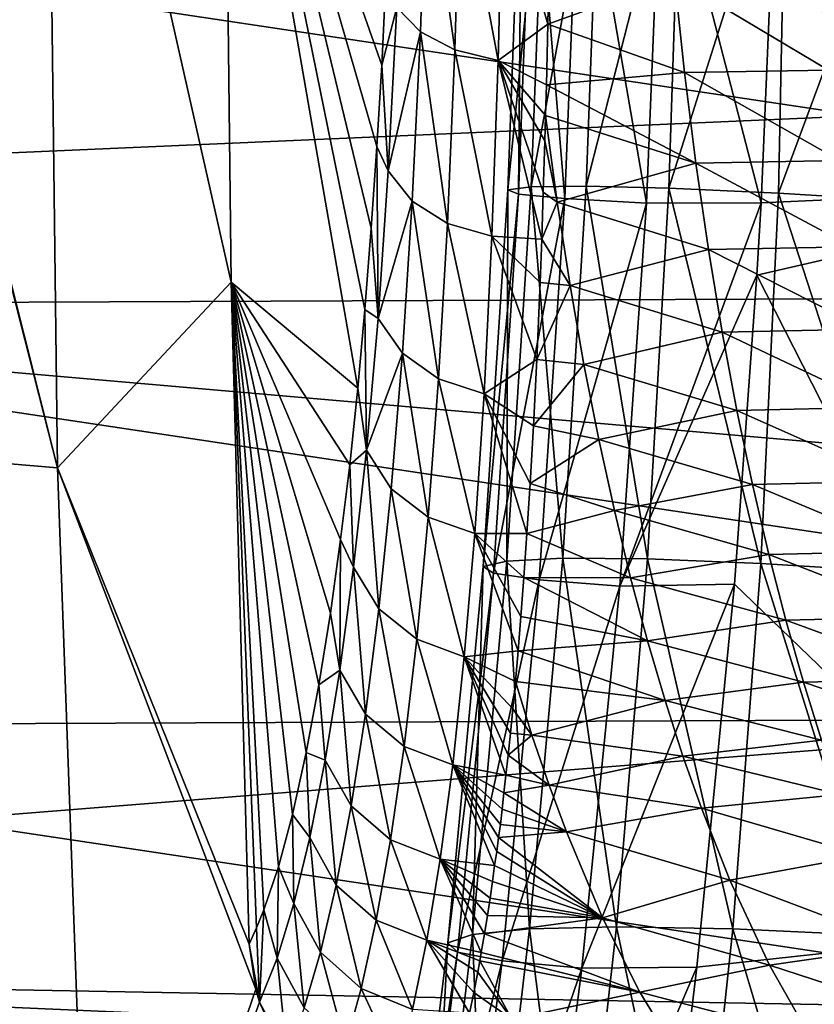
# Model space of a CAD drawing. Header units: metres. Extents: x -160 to 52, y -25 to 25.
# Tile 76 of 166: x -22.08 to -20.07, y -3.93 to -1.45. Entities that reach past the tile are written whole.
import ezdxf

# ---------------------------------------------------------------- set-up
doc = ezdxf.new("R2010")
doc.units = ezdxf.units.M
doc.layers.add('solid_509094_SW0001', color=7, linetype='CONTINUOUS')

msp = doc.modelspace()

# ---------------------------------------------------------------- linework, layer by layer
at = {"layer": 'solid_509094_SW0001'}
for points in [[(-19.239134, -1.869086, 45.137527), (-20.166765, -0.91766, 39.723545), (-20.153999, 0, 39.743484)], [(-19.239134, -1.869086, 45.137527), (-20.153999, 0, 39.743484), (-19.188213, 0, 45.201702)], [(-26.333055, -1.971122, 158.277527), (-15.685304, 0, 204.884201), (-26.440783, 0, 158.299973)], [(-26.333055, -1.971122, 158.277527), (-15.616341, -1.503464, 204.904953), (-15.685304, 0, 204.884201)], [(-21.982952, -2.580078, 207.979111), (-22.631392, -0.035167, 208.411652), (-22.623276, -0.035178, 208.402725)], [(-21.982952, -2.580078, 207.979111), (-22.600956, -2.527885, 208.557724), (-22.631392, -0.035167, 208.411652)], [(-21.982952, -2.580078, 207.979111), (-22.623276, -0.035178, 208.402725), (-22.014015, -0.035909, 207.830017)], [(-22.014015, -0.035909, 207.830017), (-21.564688, -0.431595, 207.510056), (-21.544962, -2.112062, 207.604721)], [(-21.982952, -2.580078, 207.979111), (-22.014015, -0.035909, 207.830017), (-21.544962, -2.112062, 207.604721)], [(-21.564688, -0.431595, 207.510056), (-21.146334, -1.173636, 203.63533), (-21.165154, -1.565917, 203.873947)], [(-21.564688, -0.431595, 207.510056), (-21.165154, -1.565917, 203.873947), (-21.177393, -1.770133, 204.028717)], [(-21.564688, -0.431595, 207.510056), (-21.177393, -1.770133, 204.028717), (-21.191643, -1.976416, 204.208267)], [(-21.564688, -0.431595, 207.510056), (-21.191643, -1.976416, 204.208267), (-21.207846, -2.181005, 204.411545)], [(-21.564688, -0.431595, 207.510056), (-21.207846, -2.181005, 204.411545), (-21.225914, -2.379405, 204.636566)], [(-21.544962, -2.112062, 207.604721), (-21.564688, -0.431595, 207.510056), (-21.225914, -2.379405, 204.636566)], [(-20.208521, -1.912582, 39.661388), (-20.458506, -0.946196, 37.90427), (-20.166765, -0.91766, 39.723545)], [(-19.239134, -1.869086, 45.137527), (-20.208521, -1.912582, 39.661388), (-20.166765, -0.91766, 39.723545)], [(-20.847792, -1.879932, 33.178879), (-20.752453, -0.927948, 31.978954), (-20.811768, -0.930786, 33.228859)], [(-20.847792, -1.879932, 33.178879), (-20.789049, -1.872376, 31.923706), (-20.752453, -0.927948, 31.978954)], [(-20.820297, -1.890358, 34.586143), (-20.847792, -1.879932, 33.178879), (-20.811768, -0.930786, 33.228859)], [(-20.820297, -1.890358, 34.586143), (-20.811768, -0.930786, 33.228859), (-20.784328, -0.935394, 34.638081)], [(-20.703531, -1.901669, 36.143436), (-20.820297, -1.890358, 34.586143), (-20.784328, -0.935394, 34.638081)], [(-20.789049, -1.872376, 31.923706), (-20.614553, -0.928305, 30.888863), (-20.752453, -0.927948, 31.978954)], [(-20.789049, -1.872376, 31.923706), (-20.650255, -1.870273, 30.819164), (-20.614553, -0.928305, 30.888863)], [(-20.703531, -1.901669, 36.143436), (-20.784328, -0.935394, 34.638081), (-20.666269, -0.940692, 36.20116)], [(-20.498055, -1.912919, 37.841545), (-20.703531, -1.901669, 36.143436), (-20.666269, -0.940692, 36.20116)], [(-20.498055, -1.912919, 37.841545), (-20.666269, -0.940692, 36.20116), (-20.458506, -0.946196, 37.90427)], [(-20.650255, -1.870273, 30.819164), (-20.410641, -0.932792, 29.953733), (-20.614553, -0.928305, 30.888863)], [(-20.650255, -1.870273, 30.819164), (-20.441214, -1.875355, 29.860241), (-20.410641, -0.932792, 29.953733)], [(-20.441214, -1.875355, 29.860241), (-20.14543, -0.941818, 29.135405), (-20.410641, -0.932792, 29.953733)], [(-20.441214, -1.875355, 29.860241), (-20.165092, -1.888429, 29.013939), (-20.14543, -0.941818, 29.135405)], [(-20.165092, -1.888429, 29.013939), (-19.818974, -0.955152, 28.408861), (-20.14543, -0.941818, 29.135405)], [(-20.208521, -1.912582, 39.661388), (-20.498055, -1.912919, 37.841545), (-20.458506, -0.946196, 37.90427)], [(-20.165092, -1.888429, 29.013939), (-19.822643, -1.909118, 28.262337), (-19.818974, -0.955152, 28.408861)], [(-21.052532, -1.016251, 203.31012), (-21.068089, -1.481704, 203.537079), (-21.127272, -1.420161, 203.635132)], [(-20.980949, -1.527308, 203.45192), (-21.068089, -1.481704, 203.537079), (-21.052532, -1.016251, 203.31012)], [(-20.967131, -1.048937, 203.220154), (-20.980949, -1.527308, 203.45192), (-21.052532, -1.016251, 203.31012)], [(-20.871532, -1.553841, 203.385559), (-20.980949, -1.527308, 203.45192), (-20.967131, -1.048937, 203.220154)], [(-20.859938, -1.068125, 203.151779), (-20.871532, -1.553841, 203.385559), (-20.967131, -1.048937, 203.220154)], [(-23.910471, -1.101386, 213.175339), (-16.961662, -2.141728, 246.524643), (-16.941072, -1.072582, 246.623459)], [(-20.859938, -1.068125, 203.151779), (-20.746763, -1.46189, 203.288055), (-20.871532, -1.553841, 203.385559)], [(-20.859938, -1.068125, 203.151779), (-20.743324, -1.296435, 203.20488), (-20.746763, -1.46189, 203.288055)], [(-23.910471, -1.101386, 213.175339), (-23.889505, -2.170636, 213.275955), (-16.961662, -2.141728, 246.524643)], [(-21.127272, -1.420161, 203.635132), (-21.165154, -1.565917, 203.873947), (-21.146334, -1.173636, 203.63533)], [(-20.746763, -1.46189, 203.288055), (-20.743324, -1.296435, 203.20488), (-20.427099, -1.34605, 203.159363)], [(-20.746763, -1.46189, 203.288055), (-20.427099, -1.34605, 203.159363), (-20.401867, -1.583869, 203.280457)], [(-20.038946, -1.578051, 203.197662), (-20.427099, -1.34605, 203.159363), (-20.063967, -1.34096, 203.077576)], [(-20.038946, -1.578051, 203.197662), (-20.401867, -1.583869, 203.280457), (-20.427099, -1.34605, 203.159363)], [(-159.199997, -1.424548, -24.458549), (-2.2, -1.424548, -24.458549), (-2.2, -4.25438, -24.12779)], [(-159.199997, -4.25438, -24.12779), (-159.199997, -1.424548, -24.458549), (-2.2, -4.25438, -24.12779)], [(-21.127272, -1.420161, 203.635132), (-21.148859, -1.831775, 203.919617), (-21.165154, -1.565917, 203.873947)], [(-21.068089, -1.481704, 203.537079), (-21.148859, -1.831775, 203.919617), (-21.127272, -1.420161, 203.635132)], [(-20.871532, -1.553841, 203.385559), (-20.746763, -1.46189, 203.288055), (-20.750219, -1.614799, 203.374908)], [(-20.746763, -1.46189, 203.288055), (-20.401867, -1.583869, 203.280457), (-20.750219, -1.614799, 203.374908)], [(-21.068089, -1.481704, 203.537079), (-21.088579, -1.907918, 203.830215), (-21.148859, -1.831775, 203.919617)], [(-20.999418, -1.964191, 203.750458), (-21.088579, -1.907918, 203.830215), (-21.068089, -1.481704, 203.537079)], [(-20.980949, -1.527308, 203.45192), (-20.999418, -1.964191, 203.750458), (-21.068089, -1.481704, 203.537079)], [(-26.333055, -1.971122, 158.277527), (-15.416694, -2.920738, 204.962906), (-15.616341, -1.503464, 204.904953)], [(-20.887413, -1.996653, 203.686096), (-20.999418, -1.964191, 203.750458), (-20.980949, -1.527308, 203.45192)], [(-20.871532, -1.553841, 203.385559), (-20.887413, -1.996653, 203.686096), (-20.980949, -1.527308, 203.45192)], [(-20.871532, -1.553841, 203.385559), (-20.762087, -2.003872, 203.642334), (-20.887413, -1.996653, 203.686096)], [(-20.871532, -1.553841, 203.385559), (-20.752295, -1.692441, 203.422836), (-20.754129, -1.755841, 203.463943)], [(-20.871532, -1.553841, 203.385559), (-20.750219, -1.614799, 203.374908), (-20.752295, -1.692441, 203.422836)], [(-20.871532, -1.553841, 203.385559), (-20.754129, -1.755841, 203.463943), (-20.758028, -1.885552, 203.553635)], [(-20.871532, -1.553841, 203.385559), (-20.758028, -1.885552, 203.553635), (-20.762087, -2.003872, 203.642334)], [(-21.148859, -1.831775, 203.919617), (-21.177393, -1.770133, 204.028717), (-21.165154, -1.565917, 203.873947)], [(-20.401867, -1.583869, 203.280457), (-20.373207, -1.81213, 203.418015), (-20.750219, -1.614799, 203.374908)], [(-20.010519, -1.805676, 203.334091), (-20.401867, -1.583869, 203.280457), (-20.038946, -1.578051, 203.197662)], [(-20.010519, -1.805676, 203.334091), (-20.373207, -1.81213, 203.418015), (-20.401867, -1.583869, 203.280457)], [(-20.373207, -1.81213, 203.418015), (-20.752295, -1.692441, 203.422836), (-20.750219, -1.614799, 203.374908)], [(-20.754129, -1.755841, 203.463943), (-20.752295, -1.692441, 203.422836), (-20.722925, -1.910892, 203.564178)], [(-20.373207, -1.81213, 203.418015), (-20.722925, -1.910892, 203.564178), (-20.752295, -1.692441, 203.422836)], [(-20.758028, -1.885552, 203.553635), (-20.754129, -1.755841, 203.463943), (-20.722925, -1.910892, 203.564178)], [(-21.174688, -2.203635, 204.255646), (-21.191643, -1.976416, 204.208267), (-21.177393, -1.770133, 204.028717)], [(-21.148859, -1.831775, 203.919617), (-21.174688, -2.203635, 204.255646), (-21.177393, -1.770133, 204.028717)], [(-19.979008, -2.023403, 203.485321), (-20.373207, -1.81213, 203.418015), (-20.010519, -1.805676, 203.334091)], [(-21.088579, -1.907918, 203.830215), (-21.174688, -2.203635, 204.255646), (-21.148859, -1.831775, 203.919617)], [(-20.373207, -1.81213, 203.418015), (-20.341444, -2.030393, 203.57045), (-20.722925, -1.910892, 203.564178)], [(-19.979008, -2.023403, 203.485321), (-20.341444, -2.030393, 203.57045), (-20.373207, -1.81213, 203.418015)], [(-20.909727, -2.828885, 33.071384), (-20.847792, -1.879932, 33.178879), (-20.820297, -1.890358, 34.586143)], [(-20.909727, -2.828885, 33.071384), (-20.849964, -2.815121, 31.81093), (-20.847792, -1.879932, 33.178879)], [(-20.849964, -2.815121, 31.81093), (-20.789049, -1.872376, 31.923706), (-20.847792, -1.879932, 33.178879)], [(-20.849964, -2.815121, 31.81093), (-20.709124, -2.807884, 30.694887), (-20.789049, -1.872376, 31.923706)], [(-20.709124, -2.807884, 30.694887), (-20.650255, -1.870273, 30.819164), (-20.789049, -1.872376, 31.923706)], [(-20.762087, -2.003872, 203.642334), (-20.758028, -1.885552, 203.553635), (-20.722925, -1.910892, 203.564178)], [(-20.709124, -2.807884, 30.694887), (-20.495008, -2.809582, 29.717686), (-20.650255, -1.870273, 30.819164)], [(-20.495008, -2.809582, 29.717686), (-20.441214, -1.875355, 29.860241), (-20.650255, -1.870273, 30.819164)], [(-20.495008, -2.809582, 29.717686), (-20.209919, -2.821451, 28.850792), (-20.441214, -1.875355, 29.860241)], [(-20.209919, -2.821451, 28.850792), (-20.165092, -1.888429, 29.013939), (-20.441214, -1.875355, 29.860241)], [(-19.239134, -1.869086, 45.137527), (-20.219267, -2.094538, 39.645622), (-20.208521, -1.912582, 39.661388)], [(-19.239134, -1.869086, 45.137527), (-19.386158, -3.730697, 44.952457), (-20.219267, -2.094538, 39.645622)], [(-21.088579, -1.907918, 203.830215), (-21.113264, -2.291528, 204.175278), (-21.174688, -2.203635, 204.255646)], [(-21.021994, -2.356381, 204.100922), (-21.113264, -2.291528, 204.175278), (-21.088579, -1.907918, 203.830215)], [(-20.999418, -1.964191, 203.750458), (-21.021994, -2.356381, 204.100922), (-21.088579, -1.907918, 203.830215)], [(-20.883509, -2.845671, 34.479408), (-20.909727, -2.828885, 33.071384), (-20.820297, -1.890358, 34.586143)], [(-20.883509, -2.845671, 34.479408), (-20.820297, -1.890358, 34.586143), (-20.703531, -1.901669, 36.143436)], [(-20.768736, -2.862745, 36.035645), (-20.883509, -2.845671, 34.479408), (-20.703531, -1.901669, 36.143436)], [(-20.768736, -2.862745, 36.035645), (-20.703531, -1.901669, 36.143436), (-20.498055, -1.912919, 37.841545)], [(-20.209919, -2.821451, 28.850792), (-19.855244, -2.843149, 28.081379), (-20.165092, -1.888429, 29.013939)], [(-19.855244, -2.843149, 28.081379), (-19.822643, -1.909118, 28.262337), (-20.165092, -1.888429, 29.013939)], [(-20.565504, -2.878686, 37.734642), (-20.768736, -2.862745, 36.035645), (-20.498055, -1.912919, 37.841545)], [(-20.762087, -2.003872, 203.642334), (-20.722925, -1.910892, 203.564178), (-20.690508, -2.120466, 203.719742)], [(-20.341444, -2.030393, 203.57045), (-20.690508, -2.120466, 203.719742), (-20.722925, -1.910892, 203.564178)], [(-20.565504, -2.878686, 37.734642), (-20.498055, -1.912919, 37.841545), (-20.208521, -1.912582, 39.661388)], [(-20.219267, -2.094538, 39.645622), (-20.565504, -2.878686, 37.734642), (-20.208521, -1.912582, 39.661388)], [(-26.027721, -3.766787, 158.213913), (-15.416694, -2.920738, 204.962906), (-26.333055, -1.971122, 158.277527)], [(-21.174688, -2.203635, 204.255646), (-21.207846, -2.181005, 204.411545), (-21.191643, -1.976416, 204.208267)], [(-20.907276, -2.393555, 204.038239), (-21.021994, -2.356381, 204.100922), (-20.999418, -1.964191, 203.750458)], [(-20.887413, -1.996653, 203.686096), (-20.907276, -2.393555, 204.038239), (-20.999418, -1.964191, 203.750458)], [(-20.887413, -1.996653, 203.686096), (-20.774599, -2.307442, 203.902328), (-20.907276, -2.393555, 204.038239)], [(-20.887413, -1.996653, 203.686096), (-20.762087, -2.003872, 203.642334), (-20.766218, -2.112958, 203.730209)], [(-20.887413, -1.996653, 203.686096), (-20.766218, -2.112958, 203.730209), (-20.774599, -2.307442, 203.902328)], [(-20.766218, -2.112958, 203.730209), (-20.762087, -2.003872, 203.642334), (-20.690508, -2.120466, 203.719742)], [(-20.341444, -2.030393, 203.57045), (-20.306885, -2.23823, 203.736313), (-20.690508, -2.120466, 203.719742)], [(-19.944715, -2.230807, 203.649902), (-20.341444, -2.030393, 203.57045), (-19.979008, -2.023403, 203.485321)], [(-19.944715, -2.230807, 203.649902), (-20.306885, -2.23823, 203.736313), (-20.341444, -2.030393, 203.57045)], [(-20.219267, -2.094538, 39.645622), (-20.276114, -2.873252, 39.563175), (-20.565504, -2.878686, 37.734642)], [(-19.386158, -3.730697, 44.952457), (-20.276114, -2.873252, 39.563175), (-20.219267, -2.094538, 39.645622)], [(-21.982952, -2.580078, 207.979111), (-21.544962, -2.112062, 207.604721), (-21.499268, -3.780337, 207.82402)], [(-21.544962, -2.112062, 207.604721), (-21.225914, -2.379405, 204.636566), (-21.246267, -2.572993, 204.887543)], [(-21.544962, -2.112062, 207.604721), (-21.246267, -2.572993, 204.887543), (-21.268993, -2.761075, 205.1651)], [(-21.544962, -2.112062, 207.604721), (-21.268993, -2.761075, 205.1651), (-21.294813, -2.94616, 205.476974)], [(-21.544962, -2.112062, 207.604721), (-21.294813, -2.94616, 205.476974), (-21.323811, -3.127391, 205.823975)], [(-21.544962, -2.112062, 207.604721), (-21.323811, -3.127391, 205.823975), (-21.355728, -3.297746, 206.200912)], [(-21.544962, -2.112062, 207.604721), (-21.355728, -3.297746, 206.200912), (-21.390253, -3.454177, 206.603073)], [(-21.544962, -2.112062, 207.604721), (-21.390253, -3.454177, 206.603073), (-21.42588, -3.585429, 207.009918)], [(-21.544962, -2.112062, 207.604721), (-21.42588, -3.585429, 207.009918), (-21.462982, -3.694236, 207.424835)], [(-21.544962, -2.112062, 207.604721), (-21.462982, -3.694236, 207.424835), (-21.481483, -3.739008, 207.628433)], [(-21.544962, -2.112062, 207.604721), (-21.481483, -3.739008, 207.628433), (-21.499268, -3.780337, 207.82402)], [(-20.774599, -2.307442, 203.902328), (-20.766218, -2.112958, 203.730209), (-20.690508, -2.120466, 203.719742)], [(-20.774599, -2.307442, 203.902328), (-20.690508, -2.120466, 203.719742), (-20.655527, -2.31988, 203.887634)], [(-20.306885, -2.23823, 203.736313), (-20.655527, -2.31988, 203.887634), (-20.690508, -2.120466, 203.719742)], [(-23.889505, -2.170636, 213.275955), (-16.995907, -3.203472, 246.360291), (-16.961662, -2.141728, 246.524643)], [(-23.889505, -2.170636, 213.275955), (-23.854891, -3.232152, 213.442093), (-16.995907, -3.203472, 246.360291)], [(-21.204027, -2.535869, 204.631866), (-21.225914, -2.379405, 204.636566), (-21.207846, -2.181005, 204.411545)], [(-21.174688, -2.203635, 204.255646), (-21.204027, -2.535869, 204.631866), (-21.207846, -2.181005, 204.411545)], [(-21.113264, -2.291528, 204.175278), (-21.204027, -2.535869, 204.631866), (-21.174688, -2.203635, 204.255646)], [(-19.90794, -2.427685, 203.826401), (-20.306885, -2.23823, 203.736313), (-19.944715, -2.230807, 203.649902)], [(-20.306885, -2.23823, 203.736313), (-20.269829, -2.43545, 203.914154), (-20.655527, -2.31988, 203.887634)], [(-19.90794, -2.427685, 203.826401), (-20.269829, -2.43545, 203.914154), (-20.306885, -2.23823, 203.736313)], [(-21.113264, -2.291528, 204.175278), (-21.141474, -2.633084, 204.56041), (-21.204027, -2.535869, 204.631866)], [(-21.048113, -2.704718, 204.49115), (-21.141474, -2.633084, 204.56041), (-21.113264, -2.291528, 204.175278)], [(-21.021994, -2.356381, 204.100922), (-21.048113, -2.704718, 204.49115), (-21.113264, -2.291528, 204.175278)], [(-20.907276, -2.393555, 204.038239), (-20.774599, -2.307442, 203.902328), (-20.782988, -2.474675, 204.067368)], [(-20.782988, -2.474675, 204.067368), (-20.774599, -2.307442, 203.902328), (-20.655527, -2.31988, 203.887634)], [(-20.782988, -2.474675, 204.067368), (-20.655527, -2.31988, 203.887634), (-20.618256, -2.509087, 204.066513)], [(-20.269829, -2.43545, 203.914154), (-20.618256, -2.509087, 204.066513), (-20.655527, -2.31988, 203.887634)], [(-20.930704, -2.745526, 204.429626), (-21.048113, -2.704718, 204.49115), (-21.021994, -2.356381, 204.100922)], [(-20.907276, -2.393555, 204.038239), (-20.930704, -2.745526, 204.429626), (-21.021994, -2.356381, 204.100922)], [(-21.204027, -2.535869, 204.631866), (-21.246267, -2.572993, 204.887543), (-21.225914, -2.379405, 204.636566)], [(-20.907276, -2.393555, 204.038239), (-20.799316, -2.745978, 204.372391), (-20.930704, -2.745526, 204.429626)], [(-20.907276, -2.393555, 204.038239), (-20.782988, -2.474675, 204.067368), (-20.79126, -2.619588, 204.224213)], [(-20.907276, -2.393555, 204.038239), (-20.79126, -2.619588, 204.224213), (-20.799316, -2.745978, 204.372391)], [(-19.868961, -2.614066, 204.013458), (-20.269829, -2.43545, 203.914154), (-19.90794, -2.427685, 203.826401)], [(-20.269829, -2.43545, 203.914154), (-20.230564, -2.622084, 204.1026), (-20.618256, -2.509087, 204.066513)], [(-19.868961, -2.614066, 204.013458), (-20.230564, -2.622084, 204.1026), (-20.269829, -2.43545, 203.914154)], [(-20.79126, -2.619588, 204.224213), (-20.782988, -2.474675, 204.067368), (-20.618256, -2.509087, 204.066513)], [(-21.89188, -5.089393, 208.416183), (-22.511728, -4.986453, 208.985962), (-22.600956, -2.527885, 208.557724)], [(-21.982952, -2.580078, 207.979111), (-21.89188, -5.089393, 208.416183), (-22.600956, -2.527885, 208.557724)], [(-20.79126, -2.619588, 204.224213), (-20.618256, -2.509087, 204.066513), (-20.578962, -2.688138, 204.255096)], [(-20.230564, -2.622084, 204.1026), (-20.578962, -2.688138, 204.255096), (-20.618256, -2.509087, 204.066513)], [(-21.204027, -2.535869, 204.631866), (-21.236235, -2.83062, 205.038284), (-21.246267, -2.572993, 204.887543)], [(-21.1726, -2.935297, 204.975418), (-21.236235, -2.83062, 205.038284), (-21.204027, -2.535869, 204.631866)], [(-21.141474, -2.633084, 204.56041), (-21.1726, -2.935297, 204.975418), (-21.204027, -2.535869, 204.631866)], [(-21.982952, -2.580078, 207.979111), (-21.499268, -3.780337, 207.82402), (-21.483194, -3.894069, 207.83577)], [(-21.982952, -2.580078, 207.979111), (-21.483194, -3.894069, 207.83577), (-21.89188, -5.089393, 208.416183)], [(-21.236235, -2.83062, 205.038284), (-21.268993, -2.761075, 205.1651), (-21.246267, -2.572993, 204.887543)], [(-20.799316, -2.745978, 204.372391), (-20.79126, -2.619588, 204.224213), (-20.578962, -2.688138, 204.255096)], [(-20.230564, -2.622084, 204.1026), (-20.189352, -2.798255, 204.300385), (-20.578962, -2.688138, 204.255096)], [(-19.828045, -2.790066, 204.209839), (-20.230564, -2.622084, 204.1026), (-19.868961, -2.614066, 204.013458)], [(-19.828045, -2.790066, 204.209839), (-20.189352, -2.798255, 204.300385), (-20.230564, -2.622084, 204.1026)], [(-21.077219, -3.0124, 204.910843), (-21.1726, -2.935297, 204.975418), (-21.141474, -2.633084, 204.56041)], [(-21.048113, -2.704718, 204.49115), (-21.077219, -3.0124, 204.910843), (-21.141474, -2.633084, 204.56041)], [(-20.799316, -2.745978, 204.372391), (-20.578962, -2.688138, 204.255096), (-20.537878, -2.857197, 204.452271)], [(-20.189352, -2.798255, 204.300385), (-20.537878, -2.857197, 204.452271), (-20.578962, -2.688138, 204.255096)], [(-20.957207, -3.056135, 204.850021), (-21.077219, -3.0124, 204.910843), (-21.048113, -2.704718, 204.49115)], [(-20.930704, -2.745526, 204.429626), (-20.957207, -3.056135, 204.850021), (-21.048113, -2.704718, 204.49115)], [(-20.930704, -2.745526, 204.429626), (-20.821669, -3.041353, 204.765503), (-20.957207, -3.056135, 204.850021)], [(-20.930704, -2.745526, 204.429626), (-20.799316, -2.745978, 204.372391), (-20.807093, -2.856869, 204.511871)], [(-20.930704, -2.745526, 204.429626), (-20.807093, -2.856869, 204.511871), (-20.814548, -2.954678, 204.642822)], [(-20.930704, -2.745526, 204.429626), (-20.814548, -2.954678, 204.642822), (-20.821669, -3.041353, 204.765503)], [(-20.807093, -2.856869, 204.511871), (-20.799316, -2.745978, 204.372391), (-20.537878, -2.857197, 204.452271)], [(-21.270899, -3.090112, 205.468414), (-21.294813, -2.94616, 205.476974), (-21.268993, -2.761075, 205.1651)], [(-21.236235, -2.83062, 205.038284), (-21.270899, -3.090112, 205.468414), (-21.268993, -2.761075, 205.1651)], [(-20.189352, -2.798255, 204.300385), (-20.146425, -2.964179, 204.506393), (-20.537878, -2.857197, 204.452271)], [(-19.785416, -2.955895, 204.414429), (-20.189352, -2.798255, 204.300385), (-19.828045, -2.790066, 204.209839)], [(-19.785416, -2.955895, 204.414429), (-20.146425, -2.964179, 204.506393), (-20.189352, -2.798255, 204.300385)], [(-20.936495, -3.756583, 31.647949), (-20.849964, -2.815121, 31.81093), (-20.909727, -2.828885, 33.071384)], [(-20.936495, -3.756583, 31.647949), (-20.792496, -3.7419, 30.523664), (-20.849964, -2.815121, 31.81093)], [(-20.792496, -3.7419, 30.523664), (-20.709124, -2.807884, 30.694887), (-20.849964, -2.815121, 31.81093)], [(-20.792496, -3.7419, 30.523664), (-20.573122, -3.736566, 29.533743), (-20.709124, -2.807884, 30.694887)], [(-20.573122, -3.736566, 29.533743), (-20.495008, -2.809582, 29.717686), (-20.709124, -2.807884, 30.694887)], [(-20.573122, -3.736566, 29.533743), (-20.280371, -3.742286, 28.653439), (-20.495008, -2.809582, 29.717686)], [(-20.280371, -3.742286, 28.653439), (-20.209919, -2.821451, 28.850792), (-20.495008, -2.809582, 29.717686)], [(-20.280371, -3.742286, 28.653439), (-19.916239, -3.758975, 27.873274), (-20.209919, -2.821451, 28.850792)], [(-19.916239, -3.758975, 27.873274), (-19.855244, -2.843149, 28.081379), (-20.209919, -2.821451, 28.850792)], [(-21.206236, -3.200805, 205.413696), (-21.270899, -3.090112, 205.468414), (-21.236235, -2.83062, 205.038284)], [(-21.1726, -2.935297, 204.975418), (-21.206236, -3.200805, 205.413696), (-21.236235, -2.83062, 205.038284)], [(-20.998629, -3.777604, 32.913029), (-20.909727, -2.828885, 33.071384), (-20.883509, -2.845671, 34.479408)], [(-20.998629, -3.777604, 32.913029), (-20.936495, -3.756583, 31.647949), (-20.909727, -2.828885, 33.071384)], [(-20.974676, -3.80073, 34.323544), (-20.998629, -3.777604, 32.913029), (-20.883509, -2.845671, 34.479408)], [(-20.974676, -3.80073, 34.323544), (-20.883509, -2.845671, 34.479408), (-20.768736, -2.862745, 36.035645)], [(-20.862183, -3.822587, 35.882233), (-20.974676, -3.80073, 34.323544), (-20.768736, -2.862745, 36.035645)], [(-20.862183, -3.822587, 35.882233), (-20.768736, -2.862745, 36.035645), (-20.565504, -2.878686, 37.734642)], [(-20.814548, -2.954678, 204.642822), (-20.807093, -2.856869, 204.511871), (-20.49522, -3.01647, 204.656998)], [(-20.807093, -2.856869, 204.511871), (-20.537878, -2.857197, 204.452271), (-20.49522, -3.01647, 204.656998)], [(-20.660692, -3.841259, 37.586697), (-20.565504, -2.878686, 37.734642), (-20.276114, -2.873252, 39.563175)], [(-20.370916, -3.838871, 39.428043), (-20.660692, -3.841259, 37.586697), (-20.276114, -2.873252, 39.563175)], [(-20.146425, -2.964179, 204.506393), (-20.49522, -3.01647, 204.656998), (-20.537878, -2.857197, 204.452271)], [(-19.386158, -3.730697, 44.952457), (-20.370916, -3.838871, 39.428043), (-20.276114, -2.873252, 39.563175)], [(-20.660692, -3.841259, 37.586697), (-20.862183, -3.822587, 35.882233), (-20.565504, -2.878686, 37.734642)], [(-26.027721, -3.766787, 158.213913), (-15.095892, -4.247519, 205.050797), (-15.416694, -2.920738, 204.962906)], [(-21.270899, -3.090112, 205.468414), (-21.323811, -3.127391, 205.823975), (-21.294813, -2.94616, 205.476974)], [(-21.108923, -3.282411, 205.353317), (-21.206236, -3.200805, 205.413696), (-21.1726, -2.935297, 204.975418)], [(-21.077219, -3.0124, 204.910843), (-21.108923, -3.282411, 205.353317), (-21.1726, -2.935297, 204.975418)], [(-20.821669, -3.041353, 204.765503), (-20.814548, -2.954678, 204.642822), (-20.49522, -3.01647, 204.656998)], [(-20.146425, -2.964179, 204.506393), (-20.102001, -3.120087, 204.719604), (-20.49522, -3.01647, 204.656998)], [(-19.741291, -3.111783, 204.62619), (-20.146425, -2.964179, 204.506393), (-19.785416, -2.955895, 204.414429)], [(-19.741291, -3.111783, 204.62619), (-20.102001, -3.120087, 204.719604), (-20.146425, -2.964179, 204.506393)], [(-20.98641, -3.328636, 205.292603), (-21.108923, -3.282411, 205.353317), (-21.077219, -3.0124, 204.910843)], [(-20.957207, -3.056135, 204.850021), (-20.98641, -3.328636, 205.292603), (-21.077219, -3.0124, 204.910843)], [(-20.821669, -3.041353, 204.765503), (-20.49522, -3.01647, 204.656998), (-20.451178, -3.166196, 204.868362)], [(-20.102001, -3.120087, 204.719604), (-20.451178, -3.166196, 204.868362), (-20.49522, -3.01647, 204.656998)], [(-20.957207, -3.056135, 204.850021), (-20.821669, -3.041353, 204.765503), (-20.828447, -3.118477, 204.880325)], [(-20.821669, -3.041353, 204.765503), (-20.451178, -3.166196, 204.868362), (-20.828447, -3.118477, 204.880325)], [(-20.957207, -3.056135, 204.850021), (-20.852215, -3.354454, 205.269196), (-20.98641, -3.328636, 205.292603)], [(-20.957207, -3.056135, 204.850021), (-20.828447, -3.118477, 204.880325), (-20.834885, -3.187353, 204.987701)], [(-20.957207, -3.056135, 204.850021), (-20.834885, -3.187353, 204.987701), (-20.840986, -3.249051, 205.088013)], [(-20.957207, -3.056135, 204.850021), (-20.840986, -3.249051, 205.088013), (-20.846741, -3.304531, 205.181747)], [(-20.957207, -3.056135, 204.850021), (-20.846741, -3.304531, 205.181747), (-20.852215, -3.354454, 205.269196)], [(-21.270899, -3.090112, 205.468414), (-21.307764, -3.31659, 205.918076), (-21.323811, -3.127391, 205.823975)], [(-21.242128, -3.432156, 205.87114), (-21.307764, -3.31659, 205.918076), (-21.270899, -3.090112, 205.468414)], [(-21.206236, -3.200805, 205.413696), (-21.242128, -3.432156, 205.87114), (-21.270899, -3.090112, 205.468414)], [(-20.834885, -3.187353, 204.987701), (-20.828447, -3.118477, 204.880325), (-20.786606, -3.253545, 205.083115)], [(-20.451178, -3.166196, 204.868362), (-20.786606, -3.253545, 205.083115), (-20.828447, -3.118477, 204.880325)], [(-20.102001, -3.120087, 204.719604), (-20.056225, -3.266312, 204.939301), (-20.451178, -3.166196, 204.868362)], [(-19.69582, -3.258051, 204.844421), (-20.102001, -3.120087, 204.719604), (-19.741291, -3.111783, 204.62619)], [(-19.69582, -3.258051, 204.844421), (-20.056225, -3.266312, 204.939301), (-20.102001, -3.120087, 204.719604)], [(-21.307764, -3.31659, 205.918076), (-21.355728, -3.297746, 206.200912), (-21.323811, -3.127391, 205.823975)], [(-20.451178, -3.166196, 204.868362), (-20.405886, -3.306668, 205.085739), (-20.786606, -3.253545, 205.083115)], [(-20.056225, -3.266312, 204.939301), (-20.405886, -3.306668, 205.085739), (-20.451178, -3.166196, 204.868362)], [(-20.840986, -3.249051, 205.088013), (-20.834885, -3.187353, 204.987701), (-20.786606, -3.253545, 205.083115)], [(-23.854891, -3.232152, 213.442093), (-17.043688, -4.252685, 246.130966), (-16.995907, -3.203472, 246.360291)], [(-21.142958, -3.51753, 205.814514), (-21.242128, -3.432156, 205.87114), (-21.206236, -3.200805, 205.413696)], [(-21.108923, -3.282411, 205.353317), (-21.142958, -3.51753, 205.814514), (-21.206236, -3.200805, 205.413696)], [(-23.854891, -3.232152, 213.442093), (-23.806747, -4.280921, 213.673141), (-17.043688, -4.252685, 246.130966)], [(-20.846741, -3.304531, 205.181747), (-20.840986, -3.249051, 205.088013), (-20.786606, -3.253545, 205.083115)], [(-20.846741, -3.304531, 205.181747), (-20.786606, -3.253545, 205.083115), (-20.743628, -3.37973, 205.289383)], [(-20.405886, -3.306668, 205.085739), (-20.743628, -3.37973, 205.289383), (-20.786606, -3.253545, 205.083115)], [(-20.056225, -3.266312, 204.939301), (-20.009182, -3.403239, 205.16507), (-20.405886, -3.306668, 205.085739)], [(-21.346594, -3.511957, 206.382858), (-21.390253, -3.454177, 206.603073), (-21.355728, -3.297746, 206.200912)], [(-21.307764, -3.31659, 205.918076), (-21.346594, -3.511957, 206.382858), (-21.355728, -3.297746, 206.200912)], [(-21.018036, -3.565956, 205.753433), (-21.142958, -3.51753, 205.814514), (-21.108923, -3.282411, 205.353317)], [(-20.98641, -3.328636, 205.292603), (-21.018036, -3.565956, 205.753433), (-21.108923, -3.282411, 205.353317)], [(-21.280027, -3.631522, 206.343384), (-21.346594, -3.511957, 206.382858), (-21.307764, -3.31659, 205.918076)], [(-21.242128, -3.432156, 205.87114), (-21.280027, -3.631522, 206.343384), (-21.307764, -3.31659, 205.918076)], [(-20.852215, -3.354454, 205.269196), (-20.846741, -3.304531, 205.181747), (-20.743628, -3.37973, 205.289383)], [(-20.405886, -3.306668, 205.085739), (-20.359465, -3.438104, 205.308517), (-20.743628, -3.37973, 205.289383)], [(-20.009182, -3.403239, 205.16507), (-20.359465, -3.438104, 205.308517), (-20.405886, -3.306668, 205.085739)], [(-20.98641, -3.328636, 205.292603), (-20.880713, -3.582319, 205.711029), (-21.018036, -3.565956, 205.753433)], [(-20.98641, -3.328636, 205.292603), (-20.852215, -3.354454, 205.269196), (-20.857302, -3.39961, 205.350952)], [(-20.98641, -3.328636, 205.292603), (-20.857302, -3.39961, 205.350952), (-20.862093, -3.440417, 205.427078)], [(-20.98641, -3.328636, 205.292603), (-20.862093, -3.440417, 205.427078), (-20.866299, -3.478656, 205.500488)], [(-20.98641, -3.328636, 205.292603), (-20.866299, -3.478656, 205.500488), (-20.870998, -3.512102, 205.566696)], [(-20.98641, -3.328636, 205.292603), (-20.870998, -3.512102, 205.566696), (-20.875067, -3.5469, 205.637009)], [(-20.98641, -3.328636, 205.292603), (-20.875067, -3.5469, 205.637009), (-20.880713, -3.582319, 205.711029)], [(-20.857302, -3.39961, 205.350952), (-20.852215, -3.354454, 205.269196), (-20.743628, -3.37973, 205.289383)], [(-20.857302, -3.39961, 205.350952), (-20.743628, -3.37973, 205.289383), (-20.69989, -3.497647, 205.499283)], [(-20.359465, -3.438104, 205.308517), (-20.69989, -3.497647, 205.499283), (-20.743628, -3.37973, 205.289383)], [(-20.862093, -3.440417, 205.427078), (-20.857302, -3.39961, 205.350952), (-20.69989, -3.497647, 205.499283)], [(-20.009182, -3.403239, 205.16507), (-19.950474, -3.557355, 205.446823), (-20.359465, -3.438104, 205.308517)], [(-21.179068, -3.720156, 206.290237), (-21.280027, -3.631522, 206.343384), (-21.242128, -3.432156, 205.87114)], [(-21.142958, -3.51753, 205.814514), (-21.179068, -3.720156, 206.290237), (-21.242128, -3.432156, 205.87114)], [(-20.866299, -3.478656, 205.500488), (-20.862093, -3.440417, 205.427078), (-20.69989, -3.497647, 205.499283)], [(-20.359465, -3.438104, 205.308517), (-20.287676, -3.619342, 205.653061), (-20.69989, -3.497647, 205.499283)], [(-19.950474, -3.557355, 205.446823), (-20.287676, -3.619342, 205.653061), (-20.359465, -3.438104, 205.308517)], [(-21.387165, -3.677797, 206.85849), (-21.42588, -3.585429, 207.009918), (-21.390253, -3.454177, 206.603073)], [(-21.346594, -3.511957, 206.382858), (-21.387165, -3.677797, 206.85849), (-21.390253, -3.454177, 206.603073)], [(-20.870998, -3.512102, 205.566696), (-20.866299, -3.478656, 205.500488), (-20.69989, -3.497647, 205.499283)], [(-20.870998, -3.512102, 205.566696), (-20.69989, -3.497647, 205.499283), (-20.608503, -3.714247, 205.937866)], [(-20.287676, -3.619342, 205.653061), (-20.608503, -3.714247, 205.937866), (-20.69989, -3.497647, 205.499283)], [(-21.319714, -3.800712, 206.826218), (-21.387165, -3.677797, 206.85849), (-21.346594, -3.511957, 206.382858)], [(-21.280027, -3.631522, 206.343384), (-21.319714, -3.800712, 206.826218), (-21.346594, -3.511957, 206.382858)], [(-21.051817, -3.770653, 206.228561), (-21.179068, -3.720156, 206.290237), (-21.142958, -3.51753, 205.814514)], [(-21.018036, -3.565956, 205.753433), (-21.051817, -3.770653, 206.228561), (-21.142958, -3.51753, 205.814514)], [(-20.875067, -3.5469, 205.637009), (-20.870998, -3.512102, 205.566696), (-20.608503, -3.714247, 205.937866)], [(-20.880713, -3.582319, 205.711029), (-20.875067, -3.5469, 205.637009), (-20.608503, -3.714247, 205.937866)], [(-21.018036, -3.565956, 205.753433), (-20.914532, -3.80174, 206.2202), (-21.051817, -3.770653, 206.228561)], [(-21.018036, -3.565956, 205.753433), (-20.906427, -3.754126, 206.101044), (-20.914532, -3.80174, 206.2202)], [(-21.018036, -3.565956, 205.753433), (-20.880713, -3.582319, 205.711029), (-20.886072, -3.623044, 205.798325)], [(-21.018036, -3.565956, 205.753433), (-20.886072, -3.623044, 205.798325), (-20.892326, -3.66455, 205.890457)], [(-21.018036, -3.565956, 205.753433), (-20.892326, -3.66455, 205.890457), (-20.899036, -3.70843, 205.991486)], [(-21.018036, -3.565956, 205.753433), (-20.899036, -3.70843, 205.991486), (-20.906427, -3.754126, 206.101044)], [(-19.950474, -3.557355, 205.446823), (-19.849869, -3.784389, 205.929657), (-20.287676, -3.619342, 205.653061)], [(-21.42935, -3.815499, 207.342606), (-21.462982, -3.694236, 207.424835), (-21.42588, -3.585429, 207.009918)], [(-21.387165, -3.677797, 206.85849), (-21.42935, -3.815499, 207.342606), (-21.42588, -3.585429, 207.009918)], [(-20.886072, -3.623044, 205.798325), (-20.880713, -3.582319, 205.711029), (-20.608503, -3.714247, 205.937866)], [(-20.287676, -3.619342, 205.653061), (-20.18795, -3.833364, 206.131668), (-20.608503, -3.714247, 205.937866)], [(-19.849869, -3.784389, 205.929657), (-20.18795, -3.833364, 206.131668), (-20.287676, -3.619342, 205.653061)], [(-21.217018, -3.892271, 206.776337), (-21.319714, -3.800712, 206.826218), (-21.280027, -3.631522, 206.343384)], [(-21.179068, -3.720156, 206.290237), (-21.217018, -3.892271, 206.776337), (-21.280027, -3.631522, 206.343384)], [(-20.892326, -3.66455, 205.890457), (-20.886072, -3.623044, 205.798325), (-20.608503, -3.714247, 205.937866)], [(-20.899036, -3.70843, 205.991486), (-20.892326, -3.66455, 205.890457), (-20.608503, -3.714247, 205.937866)], [(-21.473269, -3.926597, 207.8358), (-21.481483, -3.739008, 207.628433), (-21.462982, -3.694236, 207.424835)], [(-21.42935, -3.815499, 207.342606), (-21.473269, -3.926597, 207.8358), (-21.462982, -3.694236, 207.424835)], [(-21.361052, -3.94121, 207.317337), (-21.42935, -3.815499, 207.342606), (-21.387165, -3.677797, 206.85849)], [(-21.319714, -3.800712, 206.826218), (-21.361052, -3.94121, 207.317337), (-21.387165, -3.677797, 206.85849)], [(-21.087502, -3.944827, 206.713882), (-21.217018, -3.892271, 206.776337), (-21.179068, -3.720156, 206.290237)], [(-21.051817, -3.770653, 206.228561), (-21.087502, -3.944827, 206.713882), (-21.179068, -3.720156, 206.290237)], [(-20.906427, -3.754126, 206.101044), (-20.899036, -3.70843, 205.991486), (-20.608503, -3.714247, 205.937866)], [(-20.906427, -3.754126, 206.101044), (-20.608503, -3.714247, 205.937866), (-20.514309, -3.901228, 206.389938)], [(-20.18795, -3.833364, 206.131668), (-20.514309, -3.901228, 206.389938), (-20.608503, -3.714247, 205.937866)], [(-21.473269, -3.926597, 207.8358), (-21.499268, -3.780337, 207.82402), (-21.481483, -3.739008, 207.628433)], [(-20.901373, -4.672727, 30.313513), (-20.792496, -3.7419, 30.523664), (-20.936495, -3.756583, 31.647949)], [(-20.901373, -4.672727, 30.313513), (-20.676764, -4.657464, 29.316187), (-20.792496, -3.7419, 30.523664)], [(-20.676764, -4.657464, 29.316187), (-20.573122, -3.736566, 29.533743), (-20.792496, -3.7419, 30.523664)], [(-20.676764, -4.657464, 29.316187), (-20.377554, -4.652939, 28.429136), (-20.573122, -3.736566, 29.533743)], [(-20.377554, -4.652939, 28.429136), (-20.280371, -3.742286, 28.653439), (-20.573122, -3.736566, 29.533743)], [(-19.386158, -3.730697, 44.952457), (-20.440235, -4.415647, 39.330643), (-20.370916, -3.838871, 39.428043)], [(-19.386158, -3.730697, 44.952457), (-19.623159, -5.556776, 44.663551), (-20.440235, -4.415647, 39.330643)], [(-20.377554, -4.652939, 28.429136), (-20.006325, -4.659519, 27.644753), (-20.280371, -3.742286, 28.653439)], [(-20.006325, -4.659519, 27.644753), (-19.916239, -3.758975, 27.873274), (-20.280371, -3.742286, 28.653439)], [(-25.547457, -5.406996, 158.113846), (-15.095892, -4.247519, 205.050797), (-26.027721, -3.766787, 158.213913)], [(-21.051817, -3.770653, 206.228561), (-20.944038, -3.954702, 206.644958), (-21.087502, -3.944827, 206.713882)], [(-21.051817, -3.770653, 206.228561), (-20.918228, -3.822615, 206.274185), (-20.923437, -3.851161, 206.349869)], [(-21.051817, -3.770653, 206.228561), (-20.914532, -3.80174, 206.2202), (-20.918228, -3.822615, 206.274185)], [(-21.051817, -3.770653, 206.228561), (-20.923437, -3.851161, 206.349869), (-20.933239, -3.90221, 206.491074)], [(-21.051817, -3.770653, 206.228561), (-20.933239, -3.90221, 206.491074), (-20.944038, -3.954702, 206.644958)], [(-21.049231, -4.696512, 31.442701), (-20.936495, -3.756583, 31.647949), (-20.998629, -3.777604, 32.913029)], [(-21.049231, -4.696512, 31.442701), (-20.901373, -4.672727, 30.313513), (-20.936495, -3.756583, 31.647949)], [(-20.906427, -3.754126, 206.101044), (-20.514309, -3.901228, 206.389938), (-20.914532, -3.80174, 206.2202)], [(-21.473269, -3.926597, 207.8358), (-21.483194, -3.894069, 207.83577), (-21.499268, -3.780337, 207.82402)], [(-21.11459, -4.725266, 32.711269), (-20.998629, -3.777604, 32.913029), (-20.974676, -3.80073, 34.323544)], [(-21.11459, -4.725266, 32.711269), (-21.049231, -4.696512, 31.442701), (-20.998629, -3.777604, 32.913029)], [(-19.849869, -3.784389, 205.929657), (-19.746101, -3.976784, 206.427673), (-20.18795, -3.833364, 206.131668)], [(-21.40436, -4.054565, 207.817764), (-21.473269, -3.926597, 207.8358), (-21.42935, -3.815499, 207.342606)], [(-21.361052, -3.94121, 207.317337), (-21.40436, -4.054565, 207.817764), (-21.42935, -3.815499, 207.342606)], [(-21.25666, -4.035444, 207.270493), (-21.361052, -3.94121, 207.317337), (-21.319714, -3.800712, 206.826218)], [(-21.217018, -3.892271, 206.776337), (-21.25666, -4.035444, 207.270493), (-21.319714, -3.800712, 206.826218)], [(-21.093422, -4.754189, 34.125118), (-21.11459, -4.725266, 32.711269), (-20.974676, -3.80073, 34.323544)], [(-21.093422, -4.754189, 34.125118), (-20.974676, -3.80073, 34.323544), (-20.862183, -3.822587, 35.882233)], [(-20.514309, -3.901228, 206.389938), (-20.918228, -3.822615, 206.274185), (-20.914532, -3.80174, 206.2202)], [(-20.983112, -4.779357, 35.688606), (-21.093422, -4.754189, 34.125118), (-20.862183, -3.822587, 35.882233)], [(-20.983112, -4.779357, 35.688606), (-20.862183, -3.822587, 35.882233), (-20.660692, -3.841259, 37.586697)], [(-20.782585, -4.798331, 37.401745), (-20.983112, -4.779357, 35.688606), (-20.660692, -3.841259, 37.586697)], [(-20.923437, -3.851161, 206.349869), (-20.918228, -3.822615, 206.274185), (-20.837234, -3.969709, 206.664688)], [(-20.514309, -3.901228, 206.389938), (-20.837234, -3.969709, 206.664688), (-20.918228, -3.822615, 206.274185)], [(-20.782585, -4.798331, 37.401745), (-20.660692, -3.841259, 37.586697), (-20.370916, -3.838871, 39.428043)], [(-20.440235, -4.415647, 39.330643), (-20.782585, -4.798331, 37.401745), (-20.370916, -3.838871, 39.428043)], [(-20.18795, -3.833364, 206.131668), (-20.085524, -4.01395, 206.623245), (-20.514309, -3.901228, 206.389938)], [(-19.746101, -3.976784, 206.427673), (-20.085524, -4.01395, 206.623245), (-20.18795, -3.833364, 206.131668)], [(-20.933239, -3.90221, 206.491074), (-20.923437, -3.851161, 206.349869), (-20.837234, -3.969709, 206.664688)], [(-21.89188, -5.089393, 208.416183), (-21.483194, -3.894069, 207.83577), (-21.473269, -3.926597, 207.8358)], [(-21.124922, -4.090118, 207.207047), (-21.25666, -4.035444, 207.270493), (-21.217018, -3.892271, 206.776337)], [(-21.087502, -3.944827, 206.713882), (-21.124922, -4.090118, 207.207047), (-21.217018, -3.892271, 206.776337)], [(-20.944038, -3.954702, 206.644958), (-20.933239, -3.90221, 206.491074), (-20.837234, -3.969709, 206.664688)], [(-20.514309, -3.901228, 206.389938), (-20.417915, -4.059615, 206.852554), (-20.837234, -3.969709, 206.664688)], [(-20.085524, -4.01395, 206.623245), (-20.417915, -4.059615, 206.852554), (-20.514309, -3.901228, 206.389938)], [(-21.89188, -5.089393, 208.416183), (-21.473269, -3.926597, 207.8358), (-21.440485, -3.999931, 207.829483)], [(-21.40436, -4.054565, 207.817764), (-21.440485, -3.999931, 207.829483), (-21.473269, -3.926597, 207.8358)]]:
    msp.add_3dface(points, dxfattribs=at)

doc.saveas('drawing.dxf')
